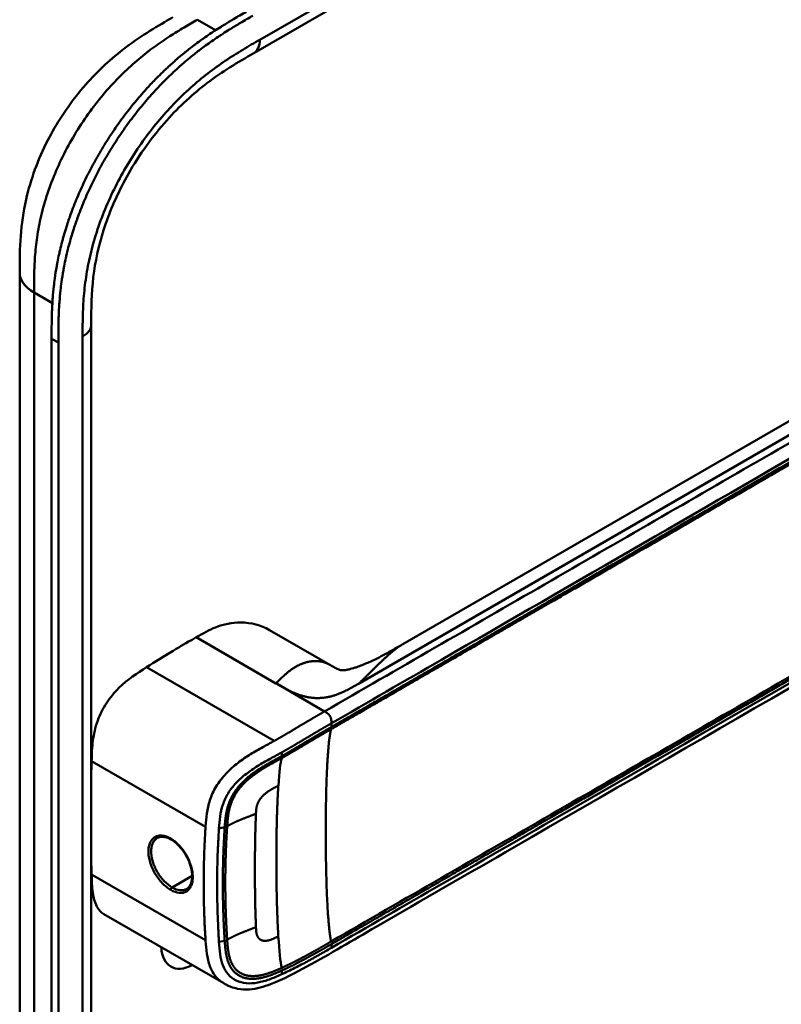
# Model space of a CAD drawing. Header units: millimetres. Extents: x 20 to 833, y 20 to 574.
# Tile 7 of 12: x 398 to 429, y 161 to 201. Entities that reach past the tile are written whole.
import ezdxf

# ---------------------------------------------------------------- set-up
doc = ezdxf.new("R2010")
doc.units = ezdxf.units.MM
doc.header["$LTSCALE"] = 2
doc.layers.add('Sichtbare Kanten(DIN)', color=7, linetype='Continuous', lineweight=50)
doc.layers.add('Sichtbare tangentiale Kanten(DIN)', color=7, linetype='Continuous', lineweight=50)

msp = doc.modelspace()

# ---------------------------------------------------------------- linework, layer by layer
at = {"layer": 'Sichtbare Kanten(DIN)'}
for p, q in [((448.795, 223.767), (407.805, 200.101)), ((407.805, 200.101), (407.805, 200.101)), ((413.881, 176.008), (445.645, 194.346)), ((398.264, 191.162), (398.264, 191.162)), ((401.181, 189.039), (401.181, 189.039)), ((401.181, 189.039), (401.181, 127.171)), ((399.565, 125.941), (399.565, 188.462)), ((399.84, 188.304), (399.84, 125.783)), ((408.45, 176.586), (410.908, 175.167)), ((411.125, 172.72), (411.125, 172.72)), ((411.338, 172.843), (411.338, 172.843)), ((406.678, 170.732), (406.678, 170.732)), ((408.205, 169.85), (408.204, 169.851)), ((406.659, 168.942), (406.659, 168.942)), ((406.582, 162.184), (401.701, 165.001)), ((406.326, 165.236), (406.326, 165.236)), ((406.559, 165.312), (406.559, 165.312)), ((406.582, 162.184), (406.582, 162.184))]:
    msp.add_line(p, q, dxfattribs=at)
for centre, major_axis, ratio, start_param, end_param in [((407.109, 170.483), (2.3, 3.984), 0.57735, 0.184418, 0.184904), ((407.194, 170.434), (2.32, 4.018), 0.57735, 0.219371, 0.219881), ((407.222, 170.418), (2.34, 4.053), 0.57735, 0.226219, 0.226799), ((407.335, 170.352), (2.26, 3.914), 0.57735, 0.316429, 0.3165), ((407.279, 170.385), (2.3, 3.984), 0.57735, 0.270097, 0.270412), ((406.994, 170.547), (-1.911, -3.31), 0.577355, 2.541317, 2.541319), ((407.052, 170.515), (1.95, 3.378), 0.57735, 5.700566, 5.70057), ((407.046, 170.511), (-2.264, -3.922), 0.57735, 2.53255, 2.532551), ((407.194, 170.434), (-2.32, -4.018), 0.57735, 2.338409, 2.338428), ((407.335, 170.352), (2.26, 3.914), 0.57735, 5.523901, 5.523922), ((407.279, 170.385), (2.3, 3.984), 0.57735, 5.506055, 5.506075), ((407.222, 170.418), (2.34, 4.053), 0.57735, 4.119086, 4.119229), ((407.052, 170.515), (-2.26, -3.914), 0.57735, 0.658548, 0.658552), ((407.222, 170.418), (-2.76, -4.78), 0.57735, 0.9483, 0.948426), ((407.222, 170.417), (-2.76, -4.78), 0.57735, 0.638877, 0.63888), ((407.165, 170.449), (2.799, 4.848), 0.57735, 3.797045, 3.797047), ((405.355, 164.474), (-0.93, -1.611), 0.57735, 5.54054, 7.025984), ((405.355, 164.474), (0.93, 1.611), 0.57735, 4.347781, 4.347796)]:
    msp.add_ellipse(centre, major_axis=major_axis, ratio=ratio, start_param=start_param, end_param=end_param, dxfattribs=at)
for points, knots in [([(398.264, 191.162), (398.264, 191.637), (398.266, 192.138), (398.342, 193.138), (398.412, 193.637), (398.708, 194.946), (399.011, 195.776), (399.76, 197.232), (400.191, 197.889), (401.153, 199.076), (401.698, 199.617), (402.885, 200.587), (403.543, 201.004), (404.284, 201.437), (404.396, 201.502), (404.508, 201.566)], [0, 0, 0, 0, 0.436896, 0.436896, 0.842838, 0.842838, 1.49715, 1.49715, 2.073353, 2.073353, 2.662039, 2.662039, 3.316728, 3.316728, 3.434626, 3.434626, 3.434626, 3.434626]), ([(399.565, 188.462), (399.565, 188.56), (399.566, 188.756), (399.567, 189.003), (399.571, 189.252), (399.576, 189.453), (399.585, 189.708), (399.596, 189.914), (399.617, 190.226), (399.646, 190.543), (399.699, 190.974), (399.751, 191.302), (399.812, 191.634), (399.858, 191.857), (399.923, 192.137), (399.979, 192.363), (400.056, 192.646), (400.123, 192.874), (400.231, 193.215), (400.35, 193.558), (400.546, 194.07), (400.739, 194.523), (401.004, 195.084), (401.232, 195.526), (401.538, 196.07), (401.798, 196.496), (402.139, 197.014), (402.425, 197.417), (402.797, 197.904), (403.105, 198.279), (403.462, 198.682), (403.705, 198.941), (403.951, 199.191), (404.117, 199.354), (404.368, 199.59), (404.622, 199.818), (404.963, 200.105), (405.221, 200.31), (405.479, 200.505), (405.652, 200.631), (405.868, 200.783), (406.041, 200.9), (406.257, 201.043), (406.429, 201.153), (406.687, 201.313), (407.03, 201.519), (407.327, 201.691), (407.496, 201.789)], [-0.9999979, -0.9999979, -0.9999979, -0.9999979, -0.9791648, -0.9583317, -0.9479152, -0.9270821, -0.9166655, -0.8958324, -0.8854159, -0.8541662, -0.8333331, -0.8020835, -0.791667, -0.7708339, -0.7604173, -0.7395842, -0.7291677, -0.7083346, -0.697918, -0.6666684, -0.6458353, -0.6041691, -0.583336, -0.5416699, -0.5208368, -0.4791706, -0.4583375, -0.4166713, -0.3958382, -0.354172, -0.3333389, -0.3020893, -0.2916727, -0.2708397, -0.2604231, -0.2291735, -0.2083404, -0.1770907, -0.1666742, -0.1458411, -0.1354246, -0.1145915, -0.1041749, -0.0833418, -0.0729253, -0.0416756, -0.0000095, -0.0000095, -0.0000095, -0.0000095]), ([(407.77, 201.63), (407.601, 201.533), (407.304, 201.361), (406.962, 201.155), (406.703, 200.994), (406.531, 200.884), (406.315, 200.742), (406.142, 200.625), (405.927, 200.473), (405.754, 200.347), (405.495, 200.151), (405.237, 199.947), (404.896, 199.659), (404.643, 199.432), (404.391, 199.195), (404.226, 199.033), (403.979, 198.783), (403.736, 198.524), (403.379, 198.12), (403.071, 197.745), (402.699, 197.258), (402.413, 196.856), (402.072, 196.337), (401.812, 195.911), (401.507, 195.368), (401.278, 194.925), (401.014, 194.365), (400.82, 193.912), (400.624, 193.399), (400.506, 193.057), (400.398, 192.715), (400.331, 192.488), (400.253, 192.205), (400.197, 191.979), (400.133, 191.699), (400.087, 191.476), (400.025, 191.144), (399.974, 190.816), (399.92, 190.385), (399.892, 190.068), (399.87, 189.755), (399.86, 189.55), (399.85, 189.295), (399.845, 189.093), (399.841, 188.844), (399.84, 188.597), (399.84, 188.402), (399.84, 188.304)], [0.0000095, 0.0000095, 0.0000095, 0.0000095, 0.0416756, 0.0729253, 0.0833418, 0.1041749, 0.1145915, 0.1354246, 0.1458411, 0.1666742, 0.1770907, 0.2083404, 0.2291735, 0.2604231, 0.2708397, 0.2916727, 0.3020893, 0.3333389, 0.354172, 0.3958382, 0.4166713, 0.4583375, 0.4791706, 0.5208368, 0.5416699, 0.583336, 0.6041691, 0.6458353, 0.6666684, 0.697918, 0.7083346, 0.7291677, 0.7395842, 0.7604173, 0.7708339, 0.791667, 0.8020835, 0.8333331, 0.8541662, 0.8854159, 0.8958324, 0.9166655, 0.9270821, 0.9479152, 0.9583317, 0.9791648, 0.9999979, 0.9999979, 0.9999979, 0.9999979]), ([(407.805, 200.101), (407.156, 199.727), (406.525, 199.353), (405.339, 198.453), (404.779, 197.944), (403.685, 196.718), (403.144, 195.969), (402.322, 194.525), (402.003, 193.823), (401.541, 192.481), (401.386, 191.827), (401.203, 190.55), (401.183, 189.926), (401.181, 189.212), (401.181, 189.126), (401.181, 189.039)], [0, 0, 0, 0, 0.687972, 0.687972, 1.303815, 1.303815, 1.980815, 1.980815, 2.549977, 2.549977, 3.091619, 3.091619, 3.672364, 3.672364, 3.752207, 3.752207, 3.752207, 3.752207]), ([(398.264, 129.294), (398.264, 140.18), (398.264, 151.067), (398.264, 171.69), (398.264, 181.426), (398.264, 191.162)], [0, 0, 0, 0, 10, 10, 18.943141, 18.943141, 18.943141, 18.943141]), ([(453.045, 189.779), (453.045, 189.778), (453.045, 189.776), (453.045, 189.772), (453.045, 189.769), (453.045, 189.765), (453.045, 189.762), (453.045, 189.755), (453.045, 189.751), (453.044, 189.74), (453.044, 189.733), (453.044, 189.712), (453.044, 189.699), (453.043, 189.655), (453.042, 189.626), (453.037, 189.516), (453.03, 189.439), (452.99, 189.151), (452.934, 188.953), (452.715, 188.441), (452.508, 188.143), (451.91, 187.463), (451.478, 187.096), (450.18, 186.118), (449.237, 185.543), (445.821, 183.525), (443.311, 182.103), (433.359, 176.356), (425.894, 172.047), (416.552, 166.653), (414.674, 165.569), (411.858, 163.943), (410.924, 163.384), (409.5, 162.609), (409.019, 162.353), (408.22, 162.043), (407.929, 161.958), (407.471, 161.924), (407.305, 161.931), (407.054, 161.981), (406.967, 162.005), (406.833, 162.056), (406.787, 162.076), (406.716, 162.11), (406.691, 162.123), (406.652, 162.144), (406.638, 162.151), (406.618, 162.163), (406.61, 162.167), (406.596, 162.176), (406.588, 162.18), (406.582, 162.184)], [0, 0, 0, 0, 0.001569, 0.001569, 0.003149, 0.003149, 0.00522, 0.00522, 0.008412, 0.008412, 0.014094, 0.014094, 0.025824, 0.025824, 0.054374, 0.054374, 0.136744, 0.136744, 0.370735, 0.370735, 0.770715, 0.770715, 1.338552, 1.338552, 2.361631, 2.361631, 5.000823, 5.000823, 12.918013, 12.918013, 14.909711, 14.909711, 15.905563, 15.905563, 16.406589, 16.406589, 16.669703, 16.669703, 16.816064, 16.816064, 16.894648, 16.894648, 16.935882, 16.935882, 16.957647, 16.957647, 16.969322, 16.969322, 16.975615, 16.975615, 16.982343, 16.982343, 16.982343, 16.982343]), ([(408.449, 176.586), (408.106, 176.784), (407.699, 176.89), (407.268, 176.891), (406.929, 176.892), (406.583, 176.826), (406.247, 176.694), (405.992, 176.593), (405.742, 176.454), (405.458, 176.289)], [-0.7380612, -0.7380612, -0.7380612, -0.7380612, -0.4287848, -0.4287848, -0.4287848, -0.184871, -0.184871, -0.184871, -0.0000155, -0.0000155, -0.0000155, -0.0000155]), ([(405.458, 176.289), (404.96, 176.002), (404.882, 175.957), (404.163, 175.523), (403.77, 175.279), (403.441, 175.071)], [-0.6905781, -0.6905781, -0.6905781, -0.6905781, -0.3490884, -0.3490884, 0, 0, 0, 0]), ([(411.031, 175.097), (411.078, 175.07), (411.117, 175.049), (411.189, 175.012), (411.219, 174.998), (411.291, 174.968), (411.319, 174.959), (411.37, 174.947), (411.386, 174.944), (411.447, 174.944), (411.475, 174.944), (411.55, 174.954), (411.567, 174.956), (411.604, 174.963), (411.623, 174.966), (411.678, 174.977), (411.716, 174.986), (411.793, 175.006), (411.831, 175.017), (411.917, 175.043), (411.966, 175.059), (412.085, 175.1), (412.156, 175.126), (412.347, 175.202), (412.464, 175.253), (412.812, 175.413), (413.033, 175.528), (413.463, 175.765), (413.671, 175.887), (413.876, 176.005)], [0, 0, 0, 0, 0.065322, 0.065322, 0.147442, 0.147442, 0.298534, 0.298534, 0.475337, 0.475337, 0.572836, 0.572836, 0.597287, 0.597287, 0.618593, 0.618593, 0.651842, 0.651842, 0.681874, 0.681874, 0.719497, 0.719497, 0.777073, 0.777073, 0.879794, 0.879794, 1.092522, 1.092522, 1.311068, 1.311068, 1.311068, 1.311068]), ([(403.441, 175.071), (403.061, 174.83), (402.669, 174.578), (402.123, 174.04), (401.951, 173.835), (401.652, 173.377), (401.535, 173.14), (401.34, 172.604), (401.284, 172.331), (401.213, 171.797), (401.203, 171.519), (401.196, 171.242)], [-1.198873, -1.198873, -1.198873, -1.198873, -0.834881, -0.834881, -0.646876, -0.646876, -0.46444, -0.46444, -0.250657, -0.250657, 0, 0, 0, 0]), ([(404.439, 168.046), (404.352, 168.096), (404.265, 168.13), (404.105, 168.163), (404.031, 168.161), (403.933, 168.136), (403.903, 168.123), (403.875, 168.107)], [0, 0, 0, 0, 0.0944548, 0.0944548, 0.1892864, 0.1892864, 0.2374391, 0.2374391, 0.2374391, 0.2374391]), ([(405.076, 166.029), (405.14, 166.066), (405.193, 166.126), (405.267, 166.283), (405.29, 166.378), (405.3, 166.581), (405.293, 166.689), (405.25, 166.912), (405.215, 167.029), (405.122, 167.26), (405.062, 167.376), (404.926, 167.591), (404.848, 167.692), (404.684, 167.868), (404.595, 167.944), (404.484, 168.019), (404.461, 168.033), (404.439, 168.046)], [0, 0, 0, 0, 0.1137845, 0.1137845, 0.2182551, 0.2182551, 0.3123921, 0.3123921, 0.4068404, 0.4068404, 0.502596, 0.502596, 0.598042, 0.598042, 0.6936793, 0.6936793, 0.7182625, 0.7182625, 0.7182625, 0.7182625]), ([(401.701, 165.001), (401.578, 165.071), (401.481, 165.179), (401.324, 165.479), (401.274, 165.671), (401.212, 166.114), (401.203, 166.365), (401.196, 166.617)], [0.6547013, 0.6547013, 0.6547013, 0.6547013, 0.838061, 0.838061, 1.045951, 1.045951, 1.2753174, 1.2753174, 1.2753174, 1.2753174])]:
    msp.add_open_spline(points, degree=3, knots=knots, dxfattribs=at)
for points, degree in [([(413.879, 176.007), (413.879, 176.006), (413.878, 176.006), (413.878, 176.006), (413.877, 176.005), (413.877, 176.005), (413.876, 176.005), (413.876, 176.005)], 7), ([(410.899, 175.173), (410.926, 175.157), (410.952, 175.142), (410.979, 175.126), (411.005, 175.111), (411.031, 175.097)], 5), ([(410.899, 175.173), (410.9, 175.172), (410.902, 175.171), (410.903, 175.17), (410.905, 175.169), (410.906, 175.168), (410.908, 175.167)], 6), ([(401.196, 171.242), (401.19, 171.049), (401.185, 170.857), (401.181, 170.665)], 3), ([(403.875, 168.107), (403.875, 168.107), (403.875, 168.107), (403.875, 168.107)], 3), ([(407.859, 167.698), (407.859, 167.698), (407.86, 167.698), (407.86, 167.698)], 3), ([(401.181, 167.178), (401.185, 166.991), (401.19, 166.804), (401.196, 166.617)], 3), ([(407.858, 166.029), (407.858, 166.029), (407.858, 166.029), (407.858, 166.029)], 3)]:
    msp.add_open_spline(points, degree=degree, dxfattribs=at)
at = {"layer": 'Sichtbare tangentiale Kanten(DIN)'}
for p, q in [((408.053, 200.651), (449.044, 224.317)), ((406.251, 201.038), (405.508, 201.467)), ((404.417, 200.813), (404.417, 200.813)), ((402.3, 199.105), (402.3, 199.105)), ((446.287, 194.146), (412.104, 174.411)), ((398.877, 191.622), (398.877, 191.622)), ((399.597, 189.914), (398.85, 190.345)), ((399.84, 188.304), (399.565, 188.462)), ((400.83, 126.681), (400.83, 188.549)), ((408.712, 174.411), (405.458, 176.289)), ((403.441, 175.071), (408.644, 172.067)), ((408.757, 174.385), (408.712, 174.411)), ((410.693, 173.267), (408.757, 174.385)), ((410.973, 172.782), (410.973, 172.632)), ((411.185, 172.755), (411.185, 172.755)), ((408.957, 171.451), (408.947, 171.595)), ((401.196, 171.242), (405.842, 168.559)), ((406.623, 168.542), (406.39, 168.491)), ((406.327, 167.158), (406.327, 167.158)), ((406.563, 167.294), (406.563, 167.294)), ((401.196, 166.617), (405.842, 163.935)), ((405.771, 166.836), (405.771, 166.836)), ((405.297, 166.563), (404.479, 166.09)), ((406.623, 163.918), (406.39, 163.867)), ((410.973, 163.78), (410.973, 163.63)), ((408.957, 162.706), (408.947, 162.551))]:
    msp.add_line(p, q, dxfattribs=at)
for centre, major_axis, ratio, start_param, end_param in [((409.236, 163.517), (-0.207, 7.978), 0.058769, 0.180326, 0.567465), ((409.235, 170.308), (-0.173, -7.741), 0.062201, 5.644955, 6.032571)]:
    msp.add_ellipse(centre, major_axis=major_axis, ratio=ratio, start_param=start_param, end_param=end_param, dxfattribs=at)
for points, degree, knots in [([(405.508, 201.467), (405.33, 201.365), (405.149, 201.26), (404.966, 201.151), (404.772, 201.036), (404.576, 200.916), (404.381, 200.789), (404.174, 200.655), (403.967, 200.515), (403.763, 200.366), (403.547, 200.208), (403.333, 200.041), (403.121, 199.864), (402.899, 199.678), (402.68, 199.48), (402.467, 199.271), (402.245, 199.054), (402.029, 198.827), (401.821, 198.589), (401.608, 198.345), (401.403, 198.091), (401.206, 197.827), (401.008, 197.561), (400.819, 197.284), (400.639, 196.997), (400.459, 196.71), (400.288, 196.413), (400.133, 196.114), (399.975, 195.811), (399.832, 195.505), (399.704, 195.197), (399.575, 194.888), (399.461, 194.578), (399.363, 194.27), (399.265, 193.964), (399.183, 193.659), (399.116, 193.361), (399.05, 193.065), (398.999, 192.779), (398.961, 192.498), (398.924, 192.228), (398.898, 191.962), (398.881, 191.698), (398.866, 191.455), (398.857, 191.214), (398.853, 190.976), (398.85, 190.762), (398.85, 190.55), (398.85, 190.345)], 3, [0, 0, 0, 0, 0.189483, 0.189483, 0.189483, 0.390488, 0.390488, 0.390488, 0.603341, 0.603341, 0.603341, 0.827847, 0.827847, 0.827847, 1.063028, 1.063028, 1.063028, 1.306916, 1.306916, 1.306916, 1.556493, 1.556493, 1.556493, 1.807928, 1.807928, 1.807928, 2.059373, 2.059373, 2.059373, 2.31343, 2.31343, 2.31343, 2.568298, 2.568298, 2.568298, 2.821899, 2.821899, 2.821899, 3.074612, 3.074612, 3.074612, 3.317553, 3.317553, 3.317553, 3.540814, 3.540814, 3.540814, 3.741293, 3.741293, 3.741293, 3.741293]), ([(400.83, 188.549), (400.83, 188.81), (400.83, 189.348), (400.87, 190.199), (400.976, 191.084), (401.221, 192.3), (401.741, 193.864), (402.683, 195.692), (403.869, 197.347), (404.994, 198.511), (405.932, 199.288), (406.646, 199.801), (407.359, 200.25), (407.825, 200.519), (408.053, 200.651)], 3, [18.388359, 18.388359, 18.388359, 18.388359, 18.631862, 18.875363, 19.118865, 19.362366, 19.849368, 20.336371, 20.823374, 21.310376, 21.553877, 21.797379, 22.04088, 22.284383, 22.284383, 22.284383, 22.284383]), ([(446.572, 193.981), (445.827, 193.551), (445.078, 193.119), (443.582, 192.255), (442.833, 191.823), (441.337, 190.959), (440.59, 190.528), (439.096, 189.665), (438.349, 189.234), (436.109, 187.941), (434.615, 187.078), (431.623, 185.351), (430.127, 184.487), (427.136, 182.76), (425.642, 181.897), (422.654, 180.172), (421.159, 179.309), (418.168, 177.582), (416.672, 176.719), (413.683, 174.993), (412.191, 174.131), (410.693, 173.267)], 3, [28.65661, 28.65661, 28.65661, 28.65661, 29.448344, 29.448344, 30.241165, 30.241165, 31.033986, 31.033986, 31.826807, 31.826807, 33.412449, 33.412449, 34.99809, 34.99809, 36.583732, 36.583732, 38.169374, 38.169374, 39.755016, 39.755016, 41.340657, 41.340657, 41.340657, 41.340657]), ([(410.973, 172.782), (412.471, 173.646), (413.963, 174.508), (415.457, 175.371), (420.93, 178.53), (426.403, 181.69), (431.88, 184.852), (435.558, 186.976), (439.226, 189.093), (442.905, 191.218), (444.22, 191.977), (445.539, 192.738), (446.852, 193.497)], 3, [0, 0, 0, 0, 1.585642, 1.585642, 1.585642, 7.391542, 7.391542, 7.391542, 11.290432, 11.290432, 11.290432, 12.683632, 12.683632, 12.683632, 12.683632]), ([(410.958, 172.541), (410.96, 172.543), (411.85, 173.056), (413.642, 174.091), (416.344, 175.651), (419.93, 177.721), (424.413, 180.31), (428.901, 182.901), (433.385, 185.49), (437.42, 187.819), (441.01, 189.892), (443.701, 191.445), (445.494, 192.481), (446.391, 192.999), (446.839, 193.258)], 5, [20.643505, 20.643505, 20.643505, 20.643505, 20.643505, 20.643505, 20.647304, 22.232947, 23.81859, 25.404233, 26.989877, 28.57552, 30.161163, 31.746806, 32.539627, 33.332646, 33.332646, 33.332646, 33.332646, 33.332646, 33.332646]), ([(446.852, 193.347), (446.852, 193.347), (446.403, 193.088), (445.506, 192.57), (443.713, 191.535), (441.022, 189.981), (437.433, 187.909), (433.398, 185.579), (428.914, 182.99), (424.426, 180.4), (419.941, 177.81), (416.356, 175.74), (413.654, 174.18), (411.863, 173.146), (410.973, 172.632)], 5, [0, 0, 0, 0, 0, 0, 0.000115, 0.792936, 1.585758, 3.171401, 4.757044, 6.342687, 7.92833, 9.513973, 11.099617, 12.688168, 12.688168, 12.688168, 12.688168, 12.688168, 12.688168]), ([(410.971, 163.779), (410.973, 163.78), (411.863, 164.293), (413.655, 165.328), (416.357, 166.888), (419.943, 168.959), (424.426, 171.547), (428.914, 174.138), (433.398, 176.727), (437.433, 179.056), (441.022, 181.129), (443.714, 182.682), (445.507, 183.718), (446.404, 184.236), (446.852, 184.495)], 5, [20.643738, 20.643738, 20.643738, 20.643738, 20.643738, 20.643738, 20.647429, 22.23307, 23.81871, 25.404351, 26.989992, 28.575633, 30.161274, 31.746914, 32.539735, 33.332924, 33.332924, 33.332924, 33.332924, 33.332924, 33.332924]), ([(446.839, 184.599), (446.092, 184.167), (445.344, 183.736), (443.85, 182.873), (443.102, 182.441), (440.86, 181.146), (439.365, 180.283), (436.374, 178.557), (434.88, 177.694), (431.89, 175.968), (430.396, 175.105), (427.405, 173.378), (425.91, 172.515), (422.919, 170.788), (421.425, 169.926), (418.437, 168.2), (416.942, 167.337), (413.946, 165.607), (412.442, 164.739), (410.961, 163.884)], 3, [3.014705, 3.014705, 3.014705, 3.014705, 3.807868, 3.807868, 4.600688, 4.600688, 6.186329, 6.186329, 7.77197, 7.77197, 9.357611, 9.357611, 10.943251, 10.943251, 12.528892, 12.528892, 14.114533, 14.114533, 15.703149, 15.703149, 15.703149, 15.703149]), ([(446.852, 184.345), (444.037, 182.719), (441.212, 181.089), (438.399, 179.465), (432.621, 176.129), (426.83, 172.785), (421.049, 169.448), (419.187, 168.373), (417.323, 167.296), (415.457, 166.219), (413.956, 165.353), (412.453, 164.485), (410.973, 163.63)], 3, [23.229983, 23.229983, 23.229983, 23.229983, 26.216835, 26.216835, 26.216835, 32.351591, 32.351591, 32.351591, 34.327983, 34.327983, 34.327983, 35.917386, 35.917386, 35.917386, 35.917386]), ([(410.693, 173.267), (410.641, 173.237), (410.546, 173.182), (410.408, 173.102), (410.212, 172.988), (409.963, 172.841), (409.714, 172.693), (409.46, 172.541), (409.199, 172.386), (408.98, 172.258), (408.817, 172.164), (408.707, 172.102), (408.65, 172.07), (408.644, 172.067)], 5, [0, 0, 0, 0, 0, 0, 0.0885648, 0.1771296, 0.2656944, 0.3542592, 0.442824, 0.5313888, 0.6199536, 0.7085184, 0.7182818, 0.7182818, 0.7182818, 0.7182818, 0.7182818, 0.7182818]), ([(408.947, 171.595), (408.947, 171.595), (409, 171.625), (409.106, 171.685), (409.267, 171.777), (409.483, 171.903), (409.745, 172.059), (409.998, 172.211), (410.246, 172.358), (410.494, 172.504), (410.689, 172.617), (410.827, 172.697), (410.921, 172.752), (410.973, 172.782)], 5, [0.0000841, 0.0000841, 0.0000841, 0.0000841, 0.0000841, 0.0000841, 0.0003027, 0.0888675, 0.1774323, 0.2659971, 0.3545619, 0.4431267, 0.5316915, 0.6202563, 0.7088211, 0.7088211, 0.7088211, 0.7088211, 0.7088211, 0.7088211]), ([(410.973, 172.632), (410.926, 172.605), (410.829, 172.549), (410.684, 172.465), (410.489, 172.353), (410.245, 172.208), (409.998, 172.061), (409.746, 171.91), (409.488, 171.757), (409.277, 171.633), (409.117, 171.541), (409.011, 171.481), (408.957, 171.451)], 5, [0, 0, 0, 0, 0, 0, 0.0848259, 0.1725609, 0.2602959, 0.3480309, 0.4357659, 0.5235009, 0.6112359, 0.698521, 0.698521, 0.698521, 0.698521, 0.698521, 0.698521]), ([(408.948, 171.363), (408.948, 171.363), (409.002, 171.393), (409.108, 171.453), (409.268, 171.545), (409.478, 171.669), (409.736, 171.822), (409.987, 171.973), (410.235, 172.119), (410.476, 172.263), (410.669, 172.374), (410.814, 172.458), (410.909, 172.513), (410.956, 172.54)], 5, [19.9453576, 19.9453576, 19.9453576, 19.9453576, 19.9453576, 19.9453576, 19.9454241, 20.0331591, 20.1208941, 20.2086291, 20.2963641, 20.3840991, 20.4718341, 20.5595692, 20.6426641, 20.6426641, 20.6426641, 20.6426641, 20.6426641, 20.6426641]), ([(408.644, 172.067), (408.488, 171.98), (408.332, 171.897), (408.172, 171.808), (408.011, 171.719), (407.846, 171.626), (407.677, 171.521), (407.509, 171.417), (407.336, 171.302), (407.167, 171.171), (406.997, 171.04), (406.831, 170.894), (406.679, 170.733), (406.527, 170.571), (406.39, 170.394), (406.278, 170.21), (406.166, 170.026), (406.081, 169.836), (406.019, 169.65), (405.958, 169.465), (405.919, 169.283), (405.894, 169.106), (405.868, 168.928), (405.855, 168.755), (405.844, 168.583), (405.843, 168.575), (405.843, 168.567), (405.842, 168.559)], 3, [0.718282, 0.718282, 0.718282, 0.718282, 0.878513, 0.878513, 0.878513, 1.038839, 1.038839, 1.038839, 1.199166, 1.199166, 1.199166, 1.359492, 1.359492, 1.359492, 1.519819, 1.519819, 1.519819, 1.680145, 1.680145, 1.680145, 1.840471, 1.840471, 1.840471, 2.000798, 2.000798, 2.000798, 2.008139, 2.008139, 2.008139, 2.008139]), ([(406.39, 168.491), (406.402, 168.66), (406.414, 168.825), (406.438, 168.986), (406.461, 169.148), (406.495, 169.307), (406.547, 169.464), (406.599, 169.622), (406.669, 169.777), (406.76, 169.926), (406.851, 170.076), (406.962, 170.219), (407.089, 170.353), (407.215, 170.487), (407.356, 170.611), (407.505, 170.726), (407.655, 170.841), (407.812, 170.946), (407.97, 171.044), (408.128, 171.142), (408.287, 171.232), (408.444, 171.319), (408.602, 171.406), (408.759, 171.491), (408.918, 171.579), (408.928, 171.584), (408.937, 171.59), (408.946, 171.595)], 3, [0, 0, 0, 0, 0.159971, 0.159971, 0.159971, 0.320297, 0.320297, 0.320297, 0.480624, 0.480624, 0.480624, 0.64095, 0.64095, 0.64095, 0.801277, 0.801277, 0.801277, 0.961603, 0.961603, 0.961603, 1.121929, 1.121929, 1.121929, 1.282256, 1.282256, 1.282256, 1.291621, 1.291621, 1.291621, 1.291621]), ([(408.957, 171.451), (408.957, 171.451), (408.876, 171.405), (408.712, 171.315), (408.466, 171.18), (408.128, 170.99), (407.685, 170.698), (407.266, 170.33), (406.933, 169.889), (406.735, 169.422), (406.666, 169.065), (406.641, 168.802), (406.629, 168.629), (406.623, 168.542)], 5, [0, 0, 0, 0, 0, 0, 0.000449, 0.133304, 0.266158, 0.399013, 0.531868, 0.664722, 0.797577, 0.930432, 1.064471, 1.064471, 1.064471, 1.064471, 1.064471, 1.064471]), ([(406.723, 168.581), (406.728, 168.667), (406.741, 168.838), (406.765, 169.095), (406.832, 169.438), (407.018, 169.876), (407.324, 170.284), (407.711, 170.63), (408.134, 170.91), (408.462, 171.096), (408.705, 171.228), (408.867, 171.318), (408.948, 171.363)], 5, [18.882622, 18.882622, 18.882622, 18.882622, 18.882622, 18.882622, 19.015441, 19.148296, 19.281151, 19.414005, 19.54686, 19.679715, 19.812569, 19.945357, 19.945357, 19.945357, 19.945357, 19.945357, 19.945357]), ([(403.51, 167.556), (403.51, 167.556), (403.51, 167.625), (403.522, 167.755), (403.575, 167.923), (403.66, 168.057), (403.775, 168.152), (403.914, 168.204), (404.125, 168.214), (404.304, 168.152), (404.422, 168.084)], 3, [0, 0, 0, 0, 0.0000144, 0.0614945, 0.1229746, 0.1844546, 0.2459347, 0.3074148, 0.3688949, 0.4918552, 0.4918552, 0.4918552, 0.4918552]), ([(405.842, 168.559), (405.842, 168.553), (405.841, 168.543), (405.84, 168.535), (405.835, 168.449), (405.829, 168.361), (405.824, 168.274), (405.819, 168.178), (405.814, 168.082), (405.809, 167.986), (405.799, 167.794), (405.791, 167.601), (405.785, 167.407), (405.779, 167.214), (405.774, 167.021), (405.771, 166.829), (405.768, 166.636), (405.766, 166.445), (405.766, 166.253), (405.766, 166.061), (405.768, 165.868), (405.771, 165.676), (405.774, 165.483), (405.779, 165.289), (405.785, 165.095), (405.791, 164.901), (405.799, 164.706), (405.809, 164.513), (405.814, 164.416), (405.819, 164.319), (405.824, 164.223), (405.83, 164.126), (405.836, 164.031), (405.842, 163.935)], 3, [0, 0, 0, 0, 0.00741, 0.00741, 0.00741, 0.088467, 0.088467, 0.088467, 0.176597, 0.176597, 0.176597, 0.352857, 0.352857, 0.352857, 0.529117, 0.529117, 0.529117, 0.705376, 0.705376, 0.705376, 0.881636, 0.881636, 0.881636, 1.057896, 1.057896, 1.057896, 1.234156, 1.234156, 1.234156, 1.322285, 1.322285, 1.322285, 1.410732, 1.410732, 1.410732, 1.410732]), ([(406.39, 163.867), (406.39, 163.875), (406.389, 163.884), (406.389, 163.892), (406.383, 163.987), (406.377, 164.081), (406.371, 164.177), (406.366, 164.272), (406.361, 164.367), (406.356, 164.463), (406.347, 164.655), (406.339, 164.847), (406.332, 165.039), (406.303, 165.943), (406.308, 166.834), (406.348, 167.732), (406.351, 167.788), (406.353, 167.844), (406.356, 167.9), (406.361, 167.995), (406.366, 168.09), (406.371, 168.184), (406.377, 168.279), (406.383, 168.373), (406.389, 168.466), (406.389, 168.474), (406.39, 168.483), (406.39, 168.491)], 3, [0, 0, 0, 0, 0.008036, 0.008036, 0.008036, 0.096166, 0.096166, 0.096166, 0.184296, 0.184296, 0.184296, 0.360556, 0.360556, 0.360556, 1.190148, 1.190148, 1.190148, 1.241854, 1.241854, 1.241854, 1.329984, 1.329984, 1.329984, 1.418114, 1.418114, 1.418114, 1.426148, 1.426148, 1.426148, 1.426148]), ([(406.623, 168.542), (406.623, 168.542), (406.615, 168.427), (406.602, 168.199), (406.582, 167.851), (406.564, 167.392), (406.549, 166.813), (406.545, 166.236), (406.549, 165.657), (406.564, 165.077), (406.582, 164.615), (406.602, 164.265), (406.615, 164.033), (406.623, 163.918)], 5, [0.000001, 0.000001, 0.000001, 0.000001, 0.000001, 0.000001, 0.000038, 0.176942, 0.353846, 0.53075, 0.707654, 0.884558, 1.061462, 1.238366, 1.415305, 1.415305, 1.415305, 1.415305, 1.415305, 1.415305]), ([(406.723, 163.956), (406.723, 163.957), (406.723, 163.957), (406.715, 164.074), (406.701, 164.306), (406.681, 164.655), (406.664, 165.118), (406.648, 165.697), (406.645, 166.275), (406.648, 166.851), (406.664, 167.429), (406.681, 167.889), (406.701, 168.236), (406.715, 168.466), (406.723, 168.581)], 5, [17.464876, 17.464876, 17.464876, 17.464876, 17.464876, 17.464876, 17.464906, 17.466133, 17.643037, 17.819941, 17.996845, 18.173749, 18.350653, 18.527557, 18.704461, 18.882622, 18.882622, 18.882622, 18.882622, 18.882622, 18.882622]), ([(403.875, 168.107), (403.853, 168.094), (403.832, 168.08), (403.812, 168.063), (403.797, 168.049), (403.782, 168.035), (403.768, 168.019), (403.737, 167.983), (403.711, 167.941), (403.689, 167.894), (403.67, 167.854), (403.655, 167.809), (403.645, 167.761), (403.643, 167.753), (403.641, 167.746), (403.64, 167.738), (403.629, 167.681), (403.623, 167.62), (403.623, 167.556), (403.623, 167.492), (403.629, 167.425), (403.64, 167.356), (403.642, 167.344), (403.644, 167.333), (403.646, 167.321), (403.656, 167.263), (403.671, 167.204), (403.689, 167.144), (403.711, 167.073), (403.737, 167.001), (403.768, 166.93), (403.783, 166.898), (403.798, 166.865), (403.814, 166.833), (403.833, 166.796), (403.854, 166.758), (403.875, 166.722), (403.915, 166.654), (403.958, 166.589), (404.005, 166.527), (404.039, 166.481), (404.076, 166.437), (404.113, 166.395), (404.126, 166.38), (404.139, 166.366), (404.153, 166.352), (404.256, 166.244), (404.368, 166.154), (404.479, 166.09)], 3, [0.2462104, 0.2462104, 0.2462104, 0.2462104, 0.2803959, 0.2803959, 0.2803959, 0.3074005, 0.3074005, 0.3074005, 0.3688806, 0.3688806, 0.3688806, 0.4219893, 0.4219893, 0.4219893, 0.4303607, 0.4303607, 0.4303607, 0.4918407, 0.4918407, 0.4918407, 0.5533208, 0.5533208, 0.5533208, 0.5635023, 0.5635023, 0.5635023, 0.6148009, 0.6148009, 0.6148009, 0.676281, 0.676281, 0.676281, 0.7044598, 0.7044598, 0.7044598, 0.737761, 0.737761, 0.737761, 0.7992411, 0.7992411, 0.7992411, 0.844872, 0.844872, 0.844872, 0.8607212, 0.8607212, 0.8607212, 0.9836813, 0.9836813, 0.9836813, 0.9836813]), ([(404.422, 168.084), (404.54, 168.015), (404.718, 167.871), (404.926, 167.619), (405.063, 167.408), (405.175, 167.182), (405.258, 166.951), (405.309, 166.723), (405.326, 166.508), (405.309, 166.312), (405.258, 166.145), (405.175, 166.012), (405.063, 165.919), (404.926, 165.869), (404.718, 165.861), (404.54, 165.923), (404.422, 165.991)], 3, [0, 0, 0, 0, 0.1229603, 0.1844403, 0.2459204, 0.3074004, 0.3688805, 0.4303605, 0.4918406, 0.5533206, 0.6148007, 0.6762807, 0.7377608, 0.7992408, 0.8607209, 0.983681, 0.983681, 0.983681, 0.983681]), ([(404.422, 165.991), (404.304, 166.06), (404.125, 166.203), (403.914, 166.454), (403.775, 166.663), (403.66, 166.887), (403.575, 167.117), (403.522, 167.344), (403.51, 167.488), (403.51, 167.556)], 3, [0, 0, 0, 0, 0.1229601, 0.1844402, 0.2459203, 0.3074004, 0.3688804, 0.4303605, 0.4918262, 0.4918262, 0.4918262, 0.4918262]), ([(404.479, 166.09), (404.589, 166.026), (404.701, 165.987), (404.803, 165.977), (404.817, 165.975), (404.831, 165.974), (404.844, 165.974), (404.88, 165.973), (404.915, 165.976), (404.948, 165.982), (404.994, 165.991), (405.036, 166.007), (405.075, 166.029), (405.075, 166.029), (405.075, 166.029), (405.076, 166.029)], 3, [0, 0, 0, 0, 0.1229601, 0.1229601, 0.1229601, 0.1399022, 0.1399022, 0.1399022, 0.1844401, 0.1844401, 0.1844401, 0.2459202, 0.2459202, 0.2459202, 0.2461067, 0.2461067, 0.2461067, 0.2461067]), ([(405.842, 163.935), (405.843, 163.927), (405.843, 163.919), (405.844, 163.911), (405.855, 163.737), (405.868, 163.562), (405.894, 163.388), (405.919, 163.215), (405.958, 163.043), (406.019, 162.879), (406.081, 162.716), (406.166, 162.563), (406.278, 162.435), (406.365, 162.334), (406.468, 162.25), (406.582, 162.184)], 3, [0, 0, 0, 0, 0.0073617, 0.0073617, 0.0073617, 0.1676881, 0.1676881, 0.1676881, 0.3280145, 0.3280145, 0.3280145, 0.488341, 0.488341, 0.488341, 0.6137258, 0.6137258, 0.6137258, 0.6137258]), ([(408.947, 162.551), (408.937, 162.546), (408.928, 162.542), (408.918, 162.538), (408.759, 162.465), (408.602, 162.399), (408.445, 162.343), (408.287, 162.286), (408.128, 162.241), (407.97, 162.213), (407.812, 162.184), (407.654, 162.174), (407.505, 162.187), (407.356, 162.2), (407.215, 162.236), (407.089, 162.297), (406.962, 162.358), (406.851, 162.444), (406.76, 162.551), (406.669, 162.657), (406.599, 162.784), (406.547, 162.923), (406.495, 163.062), (406.461, 163.213), (406.438, 163.372), (406.414, 163.53), (406.402, 163.696), (406.39, 163.867)], 3, [36.622212, 36.622212, 36.622212, 36.622212, 36.631814, 36.631814, 36.631814, 36.79214, 36.79214, 36.79214, 36.952466, 36.952466, 36.952466, 37.112793, 37.112793, 37.112793, 37.273119, 37.273119, 37.273119, 37.433446, 37.433446, 37.433446, 37.593772, 37.593772, 37.593772, 37.754099, 37.754099, 37.754099, 37.914067, 37.914067, 37.914067, 37.914067]), ([(406.623, 163.918), (406.623, 163.917), (406.629, 163.829), (406.641, 163.654), (406.666, 163.39), (406.736, 163.05), (406.933, 162.668), (407.267, 162.415), (407.686, 162.33), (408.13, 162.386), (408.467, 162.496), (408.713, 162.597), (408.876, 162.669), (408.957, 162.706)], 5, [18.881507, 18.881507, 18.881507, 18.881507, 18.881507, 18.881507, 18.882697, 19.015618, 19.14854, 19.281461, 19.414383, 19.547304, 19.680226, 19.813147, 19.945983, 19.945983, 19.945983, 19.945983, 19.945983, 19.945983]), ([(408.948, 162.812), (408.868, 162.776), (408.706, 162.704), (408.463, 162.605), (408.135, 162.498), (407.712, 162.445), (407.325, 162.524), (407.018, 162.756), (406.832, 163.113), (406.765, 163.439), (406.741, 163.697), (406.728, 163.87), (406.723, 163.956)], 5, [0, 0, 0, 0, 0, 0, 0.132315, 0.265237, 0.398158, 0.53108, 0.664001, 0.796923, 0.929844, 1.062736, 1.062736, 1.062736, 1.062736, 1.062736, 1.062736]), ([(410.961, 163.884), (410.913, 163.857), (410.817, 163.801), (410.671, 163.717), (410.477, 163.605), (410.235, 163.471), (409.988, 163.333), (409.737, 163.2), (409.479, 163.066), (409.269, 162.963), (409.109, 162.886), (409.002, 162.837), (408.948, 162.812)], 5, [15.703149, 15.703149, 15.703149, 15.703149, 15.703149, 15.703149, 15.7878438, 15.8755138, 15.9631839, 16.0508539, 16.1385239, 16.2261939, 16.3138639, 16.4021323, 16.4021323, 16.4021323, 16.4021323, 16.4021323, 16.4021323]), ([(408.957, 162.706), (408.957, 162.706), (409.011, 162.731), (409.118, 162.78), (409.278, 162.856), (409.489, 162.961), (409.747, 163.095), (409.999, 163.228), (410.246, 163.365), (410.489, 163.501), (410.682, 163.612), (410.827, 163.695), (410.922, 163.751), (410.969, 163.777)], 5, [19.9459827, 19.9459827, 19.9459827, 19.9459827, 19.9459827, 19.9459827, 19.9460686, 20.0337387, 20.1214087, 20.2090787, 20.2967487, 20.3844187, 20.4720888, 20.5597588, 20.6429705, 20.6429705, 20.6429705, 20.6429705, 20.6429705, 20.6429705]), ([(410.971, 163.629), (410.892, 163.584), (410.813, 163.538), (410.734, 163.492), (410.693, 163.469), (410.652, 163.445), (410.611, 163.422), (410.57, 163.399), (410.529, 163.376), (410.488, 163.352), (410.447, 163.329), (410.406, 163.306), (410.365, 163.283), (410.324, 163.26), (410.283, 163.237), (410.242, 163.214), (410.201, 163.191), (410.16, 163.168), (410.119, 163.146), (410.078, 163.123), (410.036, 163.101), (409.995, 163.078), (409.912, 163.033), (409.828, 162.988), (409.742, 162.943), (409.657, 162.898), (409.57, 162.854), (409.482, 162.809), (409.394, 162.764), (409.304, 162.72), (409.214, 162.676), (409.125, 162.633), (409.035, 162.591), (408.947, 162.551)], 3, [35.9173864, 35.9173864, 35.9173864, 35.9173864, 36.0021913, 36.0021913, 36.0021913, 36.0464737, 36.0464737, 36.0464737, 36.0907561, 36.0907561, 36.0907561, 36.1350385, 36.1350385, 36.1350385, 36.1793209, 36.1793209, 36.1793209, 36.2236033, 36.2236033, 36.2236033, 36.2678857, 36.2678857, 36.2678857, 36.3564505, 36.3564505, 36.3564505, 36.4450153, 36.4450153, 36.4450153, 36.5335801, 36.5335801, 36.5335801, 36.6222122, 36.6222122, 36.6222122, 36.6222122])]:
    msp.add_open_spline(points, degree=degree, knots=knots, dxfattribs=at)
for points, degree in [([(407.805, 200.101), (407.958, 200.19), (408.053, 200.38), (408.053, 200.651)], 3), ([(398.85, 190.345), (398.459, 190.571), (398.264, 190.866), (398.264, 191.162)], 3), ([(398.85, 190.345), (398.85, 159.411), (398.85, 128.477)], 2), ([(401.181, 189.039), (401.181, 188.862), (401.064, 188.684), (400.83, 188.549)], 3), ([(413.876, 176.005), (413.74, 175.926), (413.582, 175.816), (413.394, 175.665), (413.167, 175.462), (412.89, 175.195), (412.544, 174.848), (412.104, 174.411)], 7), ([(408.712, 174.411), (409.067, 174.765), (409.355, 175.052), (409.676, 175.251), (410.022, 175.359), (410.352, 175.38), (410.641, 175.318), (410.899, 175.173)], 7), ([(412.104, 174.411), (411.377, 173.991), (410.843, 173.683), (410.064, 173.667), (409.516, 173.949), (408.808, 174.355)], 5), ([(410.693, 173.267), (410.807, 173.201), (410.911, 173.141), (410.973, 173.033), (410.973, 172.914), (410.973, 172.782)], 5), ([(410.961, 172.543), (410.786, 171.941), (410.698, 169.745), (410.698, 166.983), (410.786, 164.686), (410.961, 163.884)], 5), ([(407.896, 169.098), (407.906, 169.311), (407.911, 169.492), (408.004, 169.688), (408.152, 169.861), (408.359, 170.016), (408.569, 170.115), (408.809, 170.238)], 7), ([(408.809, 170.238), (408.745, 169.27), (408.713, 167.949), (408.713, 166.497), (408.745, 165.139), (408.809, 164.098)], 5), ([(406.723, 168.581), (406.928, 168.708), (407.16, 168.814), (407.406, 168.908), (407.655, 169), (407.896, 169.098)], 5), ([(407.896, 164.474), (407.859, 165.42), (407.846, 166.352), (407.847, 167.278), (407.859, 168.196), (407.896, 169.098)], 5), ([(404.439, 168.046), (404.428, 168.052), (404.422, 168.065), (404.422, 168.084)], 3), ([(404.422, 165.991), (404.422, 166.028), (404.447, 166.072), (404.479, 166.09)], 3), ([(406.723, 163.956), (406.928, 164.083), (407.16, 164.189), (407.406, 164.284), (407.655, 164.376), (407.896, 164.474)], 5), ([(407.896, 164.474), (407.906, 164.252), (407.911, 164.057), (408.004, 163.919), (408.153, 163.85), (408.358, 163.872), (408.569, 163.976), (408.809, 164.098)], 7)]:
    msp.add_open_spline(points, degree=degree, dxfattribs=at)

doc.saveas('drawing.dxf')
